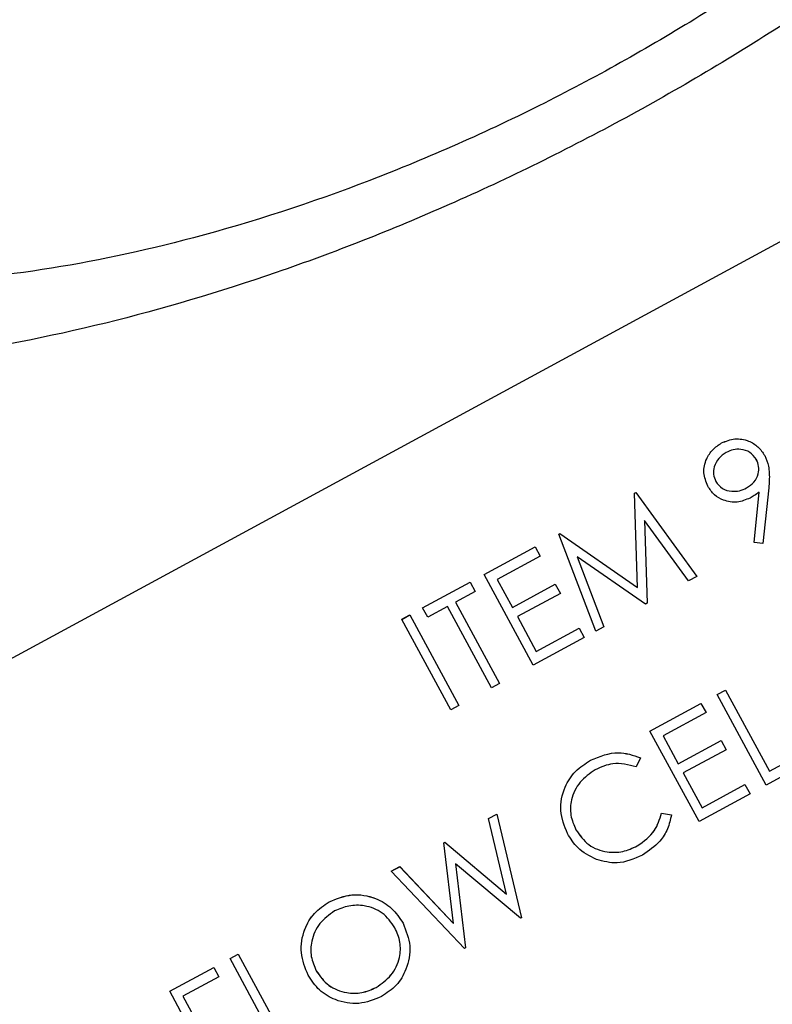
# Model space of a CAD drawing. Header units: inches. Extents: x 0.6 to 33.8, y 0 to 21.7.
# Tile 51 of 169: x 12.49 to 12.655, y 15.432 to 15.647. Entities that reach past the tile are written whole.
import ezdxf

# ---------------------------------------------------------------- set-up
doc = ezdxf.new("R2010")
doc.units = ezdxf.units.IN
doc.header["$MEASUREMENT"] = 0
doc.layers.add('FORMAT', color=7, linetype='Continuous')
doc.styles.add('SLDTEXTSTYLE3', font='TXT', dxfattribs={"width": 0.75})
doc.dimstyles.new('SLDDIMSTYLE0', dxfattribs={"dimtxt": 0.125, "dimasz": 0.13, "dimexe": 0, "dimexo": 0.0625, "dimgap": 0.03125, "dimtad": 0, "dimtih": 1, "dimtoh": 1, "dimdec": 1, "dimlfac": 4, "dimrnd": 1e-09, "dimzin": 12, "dimdsep": 46, "dimtxsty": 'SLDTEXTSTYLE3', "dimsah": 1, "dimcen": 0.09, "dimadec": 0, "dimazin": 3, "dimtfac": 1, "dimtdec": 1, "dimtofl": 0, "dimtmove": 0, "dimatfit": 3, "dimfxl": 0, "dimfrac": 2, "dimtolj": 1, "dimtzin": 12, "dimarcsym": 0})

# ---------------------------------------------------------------- blocks, each defined once
blk = doc.blocks.new('_D_3')
at = {"layer": 'FORMAT'}
for p, q in [((5.99027, 17.00098), (3.34158, 17.00098)), ((3.46658, 17.00098), (3.46658, 10.7356)), ((3.28186, 10.71021), (3.24378, 10.71021)), ((3.24378, 10.71021), (3.24378, 10.51177)), ((3.65131, 10.71021), (3.68939, 10.71021)), ((3.68939, 10.71021), (3.68939, 10.51177)), ((3.24378, 10.51177), (3.28186, 10.51177)), ((3.68939, 10.51177), (3.65131, 10.51177)), ((3.46658, 4.05937), (3.46658, 10.32475)), ((13.00303, 4.05937), (3.34158, 4.05937))]:
    blk.add_line(p, q, dxfattribs=at)
for points in [[(3.46658, 17.00098), (3.44658, 16.87098), (3.48658, 16.87098)], [(3.46658, 4.05937), (3.48658, 4.18937), (3.44658, 4.18937)]]:
    blk.add_solid(points, dxfattribs=at)
at = {"layer": 'FORMAT', "char_height": 0.125, "attachment_point": 1, "style": 'SLDTEXTSTYLE3'}
for s, insert in [('1315', (3.28186, 10.67291)), ('51.8', (3.30495, 10.48588))]:
    blk.add_mtext(s, dxfattribs=dict(at, insert=insert))

msp = doc.modelspace()

# ---------------------------------------------------------------- linework, layer by layer
at = {"color": 7, "linetype": 'Continuous'}
for p, q in [((12.8809, 15.72046), (12.40178, 15.4607)), ((12.8809, 15.72046), (12.40178, 15.4607)), ((12.64385, 15.5549), (12.64385, 15.55491)), ((12.65328, 15.55215), (12.65327, 15.55215)), ((12.6248, 15.54392), (12.62506, 15.54406)), ((12.6248, 15.54392), (12.62506, 15.54406)), ((12.62545, 15.52328), (12.6248, 15.54392)), ((12.6248, 15.54392), (12.6248, 15.54392)), ((12.62545, 15.52327), (12.6248, 15.54392)), ((12.62506, 15.54406), (12.63841, 15.52571)), ((12.62506, 15.54406), (12.63841, 15.5257)), ((12.62506, 15.54406), (12.62506, 15.54406)), ((12.64084, 15.54543), (12.64084, 15.54543)), ((12.6493, 15.54506), (12.6493, 15.54507)), ((12.65093, 15.53312), (12.65207, 15.54413)), ((12.65093, 15.53311), (12.65207, 15.54413)), ((12.65415, 15.5451), (12.65288, 15.5329)), ((12.63663, 15.52474), (12.62702, 15.53794)), ((12.62702, 15.53794), (12.62759, 15.51984)), ((12.60823, 15.53494), (12.60849, 15.53508)), ((12.60823, 15.53494), (12.60849, 15.53507)), ((12.61634, 15.51375), (12.60823, 15.53494)), ((12.60823, 15.53494), (12.60823, 15.53494)), ((12.61635, 15.51374), (12.60823, 15.53494)), ((12.60849, 15.53508), (12.62545, 15.52328)), ((12.60849, 15.53507), (12.60849, 15.53508)), ((12.60849, 15.53507), (12.62545, 15.52327)), ((12.65093, 15.53311), (12.65093, 15.53312)), ((12.65288, 15.5329), (12.65093, 15.53311)), ((12.59193, 15.5261), (12.60309, 15.53215)), ((12.59193, 15.5261), (12.60309, 15.53215)), ((12.60309, 15.53215), (12.60309, 15.53215)), ((12.60309, 15.53215), (12.60419, 15.53012)), ((12.60419, 15.53012), (12.5948, 15.52503)), ((12.62719, 15.51962), (12.61229, 15.53)), ((12.61229, 15.53), (12.61813, 15.51471)), ((12.57849, 15.51881), (12.58888, 15.52445)), ((12.57849, 15.51881), (12.58889, 15.52445)), ((12.58889, 15.52445), (12.58888, 15.52445)), ((12.58889, 15.52445), (12.58999, 15.52242)), ((12.59193, 15.5261), (12.59193, 15.5261)), ((12.60265, 15.50632), (12.59193, 15.5261)), ((12.5948, 15.52503), (12.5981, 15.51894)), ((12.63841, 15.5257), (12.63663, 15.52474)), ((12.63841, 15.5257), (12.63841, 15.52571)), ((12.58999, 15.52242), (12.58568, 15.52008)), ((12.5981, 15.51895), (12.60748, 15.52404)), ((12.5981, 15.51894), (12.60749, 15.52403)), ((12.60749, 15.52403), (12.60748, 15.52404)), ((12.60749, 15.52403), (12.60859, 15.522)), ((12.62545, 15.52327), (12.62545, 15.52328)), ((12.58568, 15.52008), (12.5953, 15.50233)), ((12.60859, 15.522), (12.5992, 15.51692)), ((12.57849, 15.51881), (12.57849, 15.51881)), ((12.57959, 15.51678), (12.57849, 15.51881)), ((12.5839, 15.51912), (12.57959, 15.51678)), ((12.59352, 15.50137), (12.5839, 15.51912)), ((12.62759, 15.51984), (12.62719, 15.51962)), ((12.57392, 15.51634), (12.5757, 15.5173)), ((12.57392, 15.51633), (12.5757, 15.5173)), ((12.57392, 15.51633), (12.57392, 15.51634)), ((12.58465, 15.49656), (12.57392, 15.51633)), ((12.5757, 15.5173), (12.58642, 15.49752)), ((12.5757, 15.5173), (12.5757, 15.5173)), ((12.5992, 15.51692), (12.60333, 15.50931)), ((12.60333, 15.50931), (12.61271, 15.5144)), ((12.60333, 15.50931), (12.61271, 15.5144)), ((12.61271, 15.5144), (12.61381, 15.51237)), ((12.61271, 15.5144), (12.61271, 15.5144)), ((12.61635, 15.51374), (12.61634, 15.51375)), ((12.61813, 15.51471), (12.61635, 15.51374)), ((12.61381, 15.51237), (12.60265, 15.50632)), ((12.5953, 15.50233), (12.59352, 15.50137)), ((12.64289, 15.49989), (12.64467, 15.50085)), ((12.64289, 15.49988), (12.64467, 15.50084)), ((12.64467, 15.50084), (12.64467, 15.50085)), ((12.64467, 15.50084), (12.65429, 15.4831)), ((12.64289, 15.49988), (12.64289, 15.49989)), ((12.65361, 15.4801), (12.64289, 15.49988)), ((12.58642, 15.49752), (12.58465, 15.49656)), ((12.62818, 15.49191), (12.63934, 15.49796)), ((12.62818, 15.49191), (12.63934, 15.49796)), ((12.63934, 15.49796), (12.64044, 15.49593)), ((12.63934, 15.49796), (12.63934, 15.49796)), ((12.64044, 15.49593), (12.63106, 15.49084)), ((12.63891, 15.47213), (12.62818, 15.49191)), ((12.62818, 15.49191), (12.62818, 15.49191)), ((12.63106, 15.49084), (12.63436, 15.48476)), ((12.63436, 15.48476), (12.64374, 15.48985)), ((12.63436, 15.48476), (12.64374, 15.48984)), ((12.64374, 15.48984), (12.64374, 15.48985)), ((12.64374, 15.48984), (12.64484, 15.48781)), ((12.64484, 15.48781), (12.63546, 15.48273)), ((12.61522, 15.48554), (12.61522, 15.48554)), ((12.62609, 15.48608), (12.62519, 15.48405)), ((12.62609, 15.48608), (12.62609, 15.48608)), ((12.65429, 15.4831), (12.6619, 15.48722)), ((12.65429, 15.4831), (12.6619, 15.48722)), ((12.663, 15.48519), (12.65361, 15.4801)), ((12.63546, 15.48273), (12.63958, 15.47512)), ((12.63958, 15.47513), (12.64896, 15.48021)), ((12.63958, 15.47512), (12.64896, 15.48021)), ((12.64896, 15.48021), (12.65006, 15.47818)), ((12.64896, 15.48021), (12.64896, 15.48021)), ((12.65006, 15.47818), (12.63891, 15.47213)), ((12.59289, 15.47278), (12.59471, 15.47376)), ((12.59681, 15.45626), (12.59289, 15.47278)), ((12.5929, 15.47278), (12.59289, 15.47278)), ((12.5929, 15.47278), (12.59471, 15.47376)), ((12.59681, 15.45626), (12.5929, 15.47278)), ((12.59471, 15.47376), (12.6001, 15.45109)), ((12.59471, 15.47376), (12.59471, 15.47376)), ((12.63068, 15.47391), (12.63287, 15.47358)), ((12.63068, 15.47391), (12.63288, 15.47357)), ((12.63068, 15.47391), (12.63068, 15.47391)), ((12.63288, 15.47357), (12.63287, 15.47358)), ((12.61015, 15.46949), (12.61015, 15.46949)), ((12.58309, 15.46747), (12.58335, 15.46761)), ((12.5852, 15.44984), (12.58309, 15.46747)), ((12.5831, 15.46746), (12.58309, 15.46747)), ((12.5831, 15.46746), (12.58335, 15.4676)), ((12.5852, 15.44984), (12.5831, 15.46746)), ((12.58335, 15.46761), (12.59681, 15.45626)), ((12.58335, 15.4676), (12.58335, 15.46761)), ((12.58335, 15.4676), (12.59681, 15.45626)), ((12.62541, 15.46678), (12.6254, 15.46678)), ((12.57163, 15.46125), (12.57347, 15.46225)), ((12.57163, 15.46125), (12.57347, 15.46224)), ((12.57347, 15.46225), (12.5852, 15.44984)), ((12.57347, 15.46224), (12.57347, 15.46225)), ((12.57347, 15.46224), (12.5852, 15.44984)), ((12.59985, 15.45095), (12.58569, 15.46285)), ((12.58569, 15.46285), (12.58787, 15.44446)), ((12.57163, 15.46125), (12.57163, 15.46125)), ((12.58762, 15.44432), (12.57163, 15.46125)), ((12.59681, 15.45626), (12.59681, 15.45626)), ((12.55805, 15.45454), (12.55804, 15.45454)), ((12.6001, 15.45109), (12.59985, 15.45095)), ((12.5742, 15.44986), (12.5742, 15.44986)), ((12.5852, 15.44984), (12.5852, 15.44984)), ((12.53638, 15.44214), (12.53816, 15.4431)), ((12.53638, 15.44214), (12.53816, 15.4431)), ((12.53816, 15.4431), (12.53816, 15.4431)), ((12.53816, 15.4431), (12.54778, 15.42535)), ((12.58787, 15.44446), (12.58762, 15.44432)), ((12.5232, 15.43499), (12.53283, 15.44022)), ((12.5232, 15.43499), (12.53283, 15.44021)), ((12.53283, 15.44021), (12.53283, 15.44022)), ((12.53283, 15.44021), (12.53393, 15.43818)), ((12.53638, 15.44214), (12.53638, 15.44214)), ((12.54711, 15.42236), (12.53638, 15.44214)), ((12.53393, 15.43818), (12.52607, 15.43392)), ((12.55346, 15.43849), (12.55346, 15.43849)), ((12.5232, 15.43499), (12.5232, 15.43499)), ((12.53392, 15.41521), (12.5232, 15.43499)), ((12.52607, 15.43392), (12.52937, 15.42784)), ((12.56831, 15.43582), (12.5683, 15.43583))]:
    msp.add_line(p, q, dxfattribs=at)
for points, knots in [([(12.52601, 15.85843), (12.54013, 15.86475), (12.56838, 15.87738), (12.60941, 15.89014), (12.64749, 15.89814), (12.68316, 15.90158), (12.7166, 15.90042), (12.74286, 15.89417), (12.76225, 15.8855), (12.77415, 15.87676), (12.78298, 15.86704), (12.78851, 15.85856), (12.79278, 15.84875), (12.79541, 15.83824), (12.79637, 15.82725), (12.79532, 15.80994), (12.78941, 15.78746), (12.77528, 15.75973), (12.75542, 15.73149), (12.72943, 15.70285), (12.69753, 15.67457), (12.66141, 15.64834), (12.62318, 15.62553), (12.58482, 15.60662), (12.54641, 15.59155), (12.50863, 15.58035), (12.47203, 15.57328), (12.43635, 15.57054), (12.40301, 15.57251), (12.37814, 15.57944), (12.36088, 15.58822), (12.35094, 15.59562), (12.34311, 15.60388), (12.33764, 15.61181), (12.33333, 15.62058), (12.32957, 15.63288), (12.32821, 15.65036), (12.33155, 15.67177), (12.34157, 15.69758), (12.35842, 15.72612), (12.38413, 15.75823), (12.40731, 15.77918), (12.41961, 15.7903)], [0, 0, 0, 0, 0.035255, 0.07052, 0.102451, 0.134393, 0.168874, 0.203338, 0.221713, 0.239925, 0.247863, 0.255892, 0.262757, 0.271808, 0.283203, 0.294651, 0.326718, 0.358842, 0.391972, 0.425091, 0.460511, 0.495917, 0.528451, 0.560985, 0.592379, 0.623782, 0.655999, 0.688227, 0.723054, 0.757839, 0.771714, 0.785506, 0.794134, 0.800715, 0.80732, 0.815968, 0.832736, 0.859921, 0.887187, 0.923219, 0.959239, 1, 1, 1, 1]), ([(12.36652, 15.62987), (12.36884, 15.6262), (12.37418, 15.61774), (12.38865, 15.60536), (12.40911, 15.59579), (12.43514, 15.59025), (12.46397, 15.58922), (12.49515, 15.59213), (12.52993, 15.5995), (12.56701, 15.6116), (12.6048, 15.62834), (12.64055, 15.64846), (12.67325, 15.67105), (12.7024, 15.69589), (12.72766, 15.72282), (12.74821, 15.75139), (12.76011, 15.77696), (12.76546, 15.79832), (12.76649, 15.81374), (12.76443, 15.82874), (12.7593, 15.84206), (12.75065, 15.85449), (12.73592, 15.86739), (12.71432, 15.87702), (12.68684, 15.88238), (12.65666, 15.88289), (12.62419, 15.87919), (12.58871, 15.87096), (12.5515, 15.85805), (12.51417, 15.84081), (12.47905, 15.82035), (12.44705, 15.79753), (12.41867, 15.77256), (12.39423, 15.74557), (12.37461, 15.71703), (12.36296, 15.6903), (12.35847, 15.66625), (12.35903, 15.6469), (12.36444, 15.6346), (12.36652, 15.62987)], [0, 0, 0, 0, 0.010807, 0.024876, 0.050661, 0.078536, 0.106457, 0.137054, 0.167647, 0.202818, 0.237982, 0.271623, 0.305266, 0.338595, 0.371932, 0.406586, 0.44119, 0.457702, 0.474138, 0.486307, 0.498599, 0.509328, 0.524106, 0.552083, 0.581438, 0.610833, 0.642395, 0.673952, 0.708843, 0.743728, 0.777095, 0.810465, 0.843624, 0.876791, 0.911353, 0.945858, 0.966369, 0.987067, 1, 1, 1, 1]), ([(12.64084, 15.54543), (12.64045, 15.54641), (12.63967, 15.54835), (12.64035, 15.55128), (12.64181, 15.55354), (12.64317, 15.55445), (12.64385, 15.55491)], [0, 0, 0, 0, 0.279538, 0.558851, 0.779452, 1, 1, 1, 1]), ([(12.64084, 15.54543), (12.64045, 15.5464), (12.63968, 15.54835), (12.64035, 15.55128), (12.64181, 15.55354), (12.64317, 15.55445), (12.64385, 15.5549)], [0, 0, 0, 0, 0.279538, 0.558851, 0.779452, 1, 1, 1, 1]), ([(12.64385, 15.55491), (12.64481, 15.55529), (12.64672, 15.55605), (12.64963, 15.55554), (12.65191, 15.55415), (12.65282, 15.55282), (12.65327, 15.55215)], [0, 0, 0, 0, 0.27973, 0.559163, 0.779612, 1, 1, 1, 1]), ([(12.64385, 15.5549), (12.64481, 15.55528), (12.64672, 15.55605), (12.64963, 15.55554), (12.65191, 15.55415), (12.65282, 15.55281), (12.65328, 15.55215)], [0, 0, 0, 0, 0.27973, 0.559163, 0.779612, 1, 1, 1, 1]), ([(12.64486, 15.55282), (12.64428, 15.55243), (12.64311, 15.55164), (12.6422, 15.54986), (12.64193, 15.54803), (12.64235, 15.54701), (12.64256, 15.54649)], [0, 0, 0, 0, 0.280092, 0.560011, 0.780131, 1, 1, 1, 1]), ([(12.65144, 15.5513), (12.65101, 15.55187), (12.65015, 15.55301), (12.64819, 15.55356), (12.64637, 15.55351), (12.64536, 15.55305), (12.64486, 15.55282)], [0, 0, 0, 0, 0.278722, 0.558569, 0.779171, 1, 1, 1, 1]), ([(12.6493, 15.54507), (12.64988, 15.54545), (12.65105, 15.54621), (12.65192, 15.54799), (12.65207, 15.5498), (12.65165, 15.55081), (12.65143, 15.55131)], [0, 0, 0, 0, 0.280319, 0.55953, 0.779753, 1, 1, 1, 1]), ([(12.6493, 15.54506), (12.64989, 15.54544), (12.65105, 15.5462), (12.65192, 15.54799), (12.65208, 15.5498), (12.65165, 15.5508), (12.65144, 15.5513)], [0, 0, 0, 0, 0.280319, 0.55953, 0.779753, 1, 1, 1, 1]), ([(12.65328, 15.55215), (12.65359, 15.55139), (12.65411, 15.55015), (12.65429, 15.54827), (12.65429, 15.54668), (12.65419, 15.54563), (12.65415, 15.5451)], [0, 0, 0, 0, 0.339295, 0.559425, 0.779695, 1, 1, 1, 1]), ([(12.64256, 15.5465), (12.643, 15.54592), (12.64388, 15.54477), (12.64591, 15.54426), (12.64776, 15.54436), (12.64879, 15.54483), (12.6493, 15.54507)], [0, 0, 0, 0, 0.278472, 0.558424, 0.779098, 1, 1, 1, 1]), ([(12.64256, 15.54649), (12.643, 15.54592), (12.64389, 15.54476), (12.64591, 15.54426), (12.64776, 15.54436), (12.64879, 15.54483), (12.6493, 15.54506)], [0, 0, 0, 0, 0.278472, 0.558424, 0.779098, 1, 1, 1, 1]), ([(12.65007, 15.54286), (12.64914, 15.54247), (12.64728, 15.54171), (12.64444, 15.54219), (12.64215, 15.54345), (12.64128, 15.54477), (12.64084, 15.54543)], [0, 0, 0, 0, 0.279814, 0.559489, 0.779635, 1, 1, 1, 1]), ([(12.65207, 15.54413), (12.65171, 15.54388), (12.65106, 15.54342), (12.65038, 15.54303), (12.65007, 15.54286)], [0, 0, 0, 0, 0.5599442, 1, 1, 1, 1]), ([(12.61015, 15.46949), (12.60949, 15.47114), (12.60817, 15.47443), (12.60926, 15.47942), (12.61171, 15.48329), (12.61405, 15.48479), (12.61522, 15.48554)], [0, 0, 0, 0, 0.279512, 0.55908, 0.779374, 1, 1, 1, 1]), ([(12.61015, 15.46949), (12.60949, 15.47113), (12.60817, 15.47443), (12.60926, 15.47941), (12.61172, 15.48329), (12.61405, 15.48479), (12.61522, 15.48554)], [0, 0, 0, 0, 0.2795119, 0.5590796, 0.7793739, 1, 1, 1, 1]), ([(12.61522, 15.48554), (12.61723, 15.48636), (12.62083, 15.48782), (12.62448, 15.48662), (12.62609, 15.48608)], [0, 0, 0, 0, 0.559517, 1, 1, 1, 1]), ([(12.61522, 15.48554), (12.61724, 15.48636), (12.62083, 15.48782), (12.62449, 15.48661), (12.62609, 15.48608)], [0, 0, 0, 0, 0.559517, 1, 1, 1, 1]), ([(12.61621, 15.48345), (12.61503, 15.48262), (12.61266, 15.48096), (12.61088, 15.47722), (12.61065, 15.47344), (12.61155, 15.47136), (12.612, 15.47031)], [0, 0, 0, 0, 0.279856, 0.559519, 0.779686, 1, 1, 1, 1]), ([(12.62519, 15.48405), (12.62346, 15.48449), (12.62038, 15.48529), (12.61749, 15.48401), (12.61621, 15.48345)], [0, 0, 0, 0, 0.558427, 1, 1, 1, 1]), ([(12.6254, 15.46678), (12.62683, 15.4678), (12.62939, 15.46962), (12.63029, 15.4726), (12.63068, 15.47391)], [0, 0, 0, 0, 0.5587722, 1, 1, 1, 1]), ([(12.62541, 15.46678), (12.62683, 15.4678), (12.62939, 15.46961), (12.63029, 15.47259), (12.63068, 15.47391)], [0, 0, 0, 0, 0.558772, 1, 1, 1, 1]), ([(12.63288, 15.47357), (12.63264, 15.47254), (12.63218, 15.47048), (12.63016, 15.46721), (12.6279, 15.46569), (12.62652, 15.46476)], [0, 0, 0, 0, 0.28041, 0.560795, 1, 1, 1, 1]), ([(12.61648, 15.46379), (12.61502, 15.46455), (12.61239, 15.4659), (12.61084, 15.46839), (12.61015, 15.46949)], [0, 0, 0, 0, 0.559029, 1, 1, 1, 1]), ([(12.612, 15.47032), (12.61284, 15.46912), (12.61453, 15.46672), (12.61851, 15.46531), (12.62228, 15.46536), (12.62436, 15.46631), (12.6254, 15.46678)], [0, 0, 0, 0, 0.279434, 0.558921, 0.779283, 1, 1, 1, 1]), ([(12.612, 15.47031), (12.61285, 15.46912), (12.61453, 15.46672), (12.61851, 15.46531), (12.62228, 15.46536), (12.62436, 15.46631), (12.62541, 15.46678)], [0, 0, 0, 0, 0.279434, 0.558921, 0.779283, 1, 1, 1, 1]), ([(12.62652, 15.46476), (12.62469, 15.46396), (12.62142, 15.46253), (12.61799, 15.46341), (12.61648, 15.46379)], [0, 0, 0, 0, 0.559804, 1, 1, 1, 1]), ([(12.55804, 15.45454), (12.55968, 15.45522), (12.56296, 15.45657), (12.56794, 15.45565), (12.57192, 15.45334), (12.57344, 15.45102), (12.5742, 15.44986)], [0, 0, 0, 0, 0.279767, 0.559358, 0.779571, 1, 1, 1, 1]), ([(12.55805, 15.45454), (12.55968, 15.45521), (12.56296, 15.45657), (12.56795, 15.45564), (12.57192, 15.45334), (12.57344, 15.45102), (12.5742, 15.44986)], [0, 0, 0, 0, 0.279767, 0.559358, 0.779571, 1, 1, 1, 1]), ([(12.55346, 15.43849), (12.55281, 15.44012), (12.55152, 15.44336), (12.55235, 15.44831), (12.55464, 15.45223), (12.55691, 15.45377), (12.55804, 15.45454)], [0, 0, 0, 0, 0.279731, 0.559327, 0.77968, 1, 1, 1, 1]), ([(12.55346, 15.43849), (12.55281, 15.44011), (12.55152, 15.44336), (12.55235, 15.4483), (12.55464, 15.45223), (12.55691, 15.45377), (12.55805, 15.45454)], [0, 0, 0, 0, 0.279731, 0.559327, 0.77968, 1, 1, 1, 1]), ([(12.57242, 15.4489), (12.57159, 15.45007), (12.56993, 15.45242), (12.56604, 15.45383), (12.56234, 15.45386), (12.56027, 15.45299), (12.55923, 15.45256)], [0, 0, 0, 0, 0.279468, 0.55887, 0.779516, 1, 1, 1, 1]), ([(12.55923, 15.45256), (12.55807, 15.45172), (12.55575, 15.45004), (12.55409, 15.44629), (12.5539, 15.44256), (12.55478, 15.44049), (12.55523, 15.43946)], [0, 0, 0, 0, 0.279627, 0.55935, 0.77963, 1, 1, 1, 1]), ([(12.5683, 15.43583), (12.56948, 15.43665), (12.57184, 15.4383), (12.57357, 15.44204), (12.57376, 15.44579), (12.57287, 15.44786), (12.57242, 15.4489)], [0, 0, 0, 0, 0.27983, 0.559389, 0.779654, 1, 1, 1, 1]), ([(12.56831, 15.43582), (12.56948, 15.43665), (12.57184, 15.43829), (12.57358, 15.44204), (12.57376, 15.44578), (12.57287, 15.44786), (12.57242, 15.4489)], [0, 0, 0, 0, 0.27983, 0.559389, 0.779654, 1, 1, 1, 1]), ([(12.5742, 15.44986), (12.57486, 15.44823), (12.57618, 15.44497), (12.5752, 15.44004), (12.57293, 15.4361), (12.57063, 15.43459), (12.56948, 15.43383)], [0, 0, 0, 0, 0.27963, 0.559343, 0.779597, 1, 1, 1, 1]), ([(12.56948, 15.43383), (12.56785, 15.43317), (12.5646, 15.43185), (12.55968, 15.43279), (12.55573, 15.43505), (12.55422, 15.43734), (12.55346, 15.43849)], [0, 0, 0, 0, 0.279663, 0.559354, 0.779636, 1, 1, 1, 1]), ([(12.55523, 15.43946), (12.55606, 15.43829), (12.55771, 15.43596), (12.56156, 15.43457), (12.56524, 15.43447), (12.56728, 15.43537), (12.56831, 15.43582)], [0, 0, 0, 0, 0.279416, 0.5590765, 0.779478, 1, 1, 1, 1]), ([(12.55523, 15.43946), (12.55605, 15.4383), (12.55771, 15.43597), (12.56156, 15.43458), (12.56524, 15.43447), (12.56728, 15.43538), (12.5683, 15.43583)], [0, 0, 0, 0, 0.279416, 0.559077, 0.779478, 1, 1, 1, 1])]:
    msp.add_open_spline(points, degree=3, knots=knots, dxfattribs=at)

# ---------------------------------------------------------------- dimensions: what is measured, and where the dimension line sits
at = {"layer": 'FORMAT'}
dim = msp.add_linear_dim(base=(3.46658, 4.05937), p1=(6.04027, 17.00098), p2=(13.05303, 4.05937), angle=90, dimstyle='SLDDIMSTYLE0', dxfattribs=at)
dim.commit()
dim.dimension.update_dxf_attribs({"geometry": '_D_3', "text_midpoint": (3.46658, 10.53018), "dimtype": 160})

doc.saveas('drawing.dxf')
